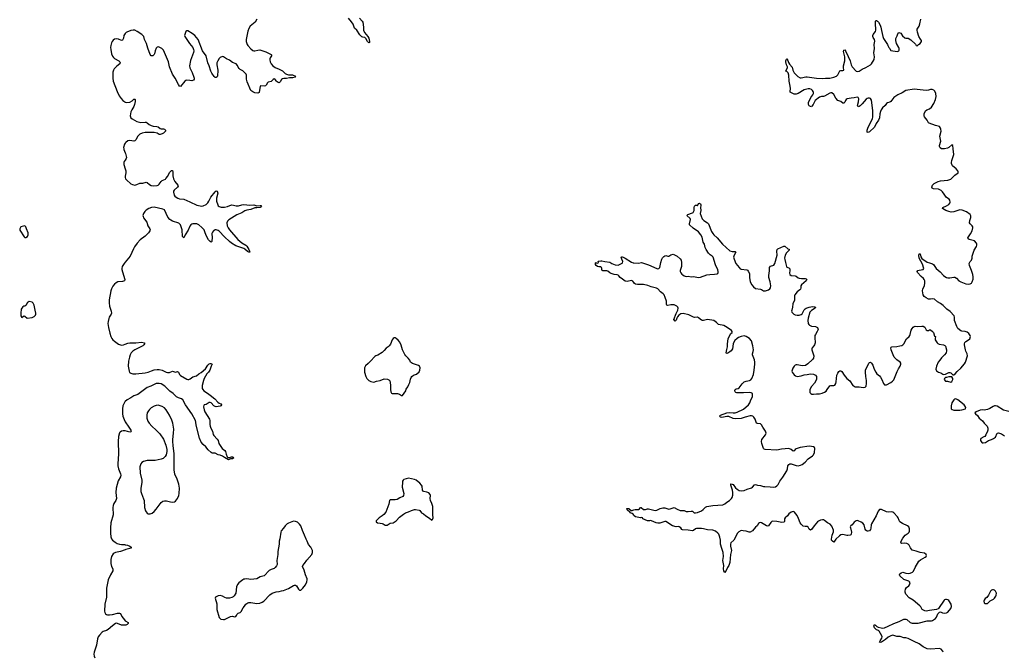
# Model space of a CAD drawing. Header units: inches. Extents: x 2294237 to 2473966, y 835830 to 1006981.
# Tile 19 of 77: x 2327926 to 2347283, y 910126 to 922539. Entities that reach past the tile are written whole.
import ezdxf

# ---------------------------------------------------------------- set-up
doc = ezdxf.new("R2010")
doc.units = ezdxf.units.IN
doc.header["$MEASUREMENT"] = 0
for name, color, linetype in [('C3921', 7, 'Continuous'), ('C3922', 7, 'Continuous'), ('C3931', 7, 'Continuous'), ('C3932', 7, 'Continuous'), ('C3941', 7, 'Continuous'), ('C3942', 7, 'Continuous')]:
    doc.layers.add(name, color=color, linetype=linetype)

msp = doc.modelspace()

# ---------------------------------------------------------------- linework, layer by layer
at = {"layer": 'C3921', "color": 6, "elevation": 200}
for points in [[(2329973, 920000), (2329975, 919990), (2330000, 919920)], [(2330000, 919779), (2329981, 919750), (2329974, 919730), (2329971, 919691), (2330000, 919606)], [(2330000, 919466), (2329997, 919450), (2330000, 919439)], [(2330000, 917775), (2329980, 917750), (2329940, 917690), (2329931, 917650), (2329933, 917630), (2329970, 917519), (2329990, 917430), (2329987, 917410), (2329949, 917391), (2329856, 917384), (2329822, 917370), (2329790, 917340), (2329759, 917301), (2329732, 917250), (2329718, 917210), (2329685, 917035), (2329683, 916977), (2329689, 916910), (2329727, 916810), (2329732, 916770), (2329727, 916750), (2329688, 916692), (2329676, 916664), (2329663, 916610), (2329661, 916570), (2329671, 916490), (2329697, 916377), (2329715, 916315), (2329735, 916275), (2329757, 916250), (2329790, 916223), (2329870, 916164), (2329910, 916146), (2329930, 916145), (2329970, 916152), (2330000, 916163)], [(2330000, 915034), (2329996, 915030), (2329971, 914990), (2329957, 914950), (2329948, 914890), (2329948, 914790), (2329953, 914750), (2329991, 914650), (2330000, 914638)], [(2330000, 914456), (2329990, 914458), (2329961, 914459), (2329929, 914451), (2329904, 914436), (2329890, 914422), (2329871, 914350), (2329864, 914250), (2329868, 914010), (2329855, 913810), (2329856, 913770), (2329869, 913709), (2329911, 913611), (2329915, 913585), (2329906, 913554), (2329862, 913478), (2329822, 913330), (2329813, 913250), (2329828, 913130), (2329824, 913110), (2329814, 913090), (2329775, 913030), (2329763, 912990), (2329760, 912950), (2329765, 912810), (2329720, 912650), (2329710, 912550), (2329709, 912449), (2329718, 912378), (2329734, 912334), (2329751, 912310), (2329800, 912270), (2329845, 912245), (2329890, 912229), (2329930, 912223), (2329990, 912222), (2330000, 912220)], [(2330000, 912121), (2329910, 912086), (2329807, 912070), (2329783, 912057), (2329761, 912039), (2329730, 911991), (2329718, 911930), (2329718, 911850), (2329733, 911793), (2329754, 911746), (2329758, 911730), (2329756, 911710), (2329711, 911629), (2329668, 911532), (2329643, 911430), (2329632, 911370), (2329631, 911190), (2329600, 911050), (2329595, 910915), (2329599, 910890), (2329610, 910865), (2329630, 910850), (2329650, 910845), (2329690, 910843), (2329750, 910849), (2329850, 910875), (2329890, 910877), (2329910, 910871), (2329933, 910810), (2329984, 910744), (2330000, 910727)], [(2330000, 910640), (2329930, 910643), (2329850, 910675), (2329830, 910677), (2329808, 910672), (2329749, 910630), (2329665, 910555), (2329630, 910537), (2329570, 910517), (2329550, 910504), (2329494, 910446), (2329472, 910408), (2329457, 910370), (2329439, 910250), (2329391, 910111), (2329386, 910070), (2329392, 910030), (2329404, 910000)]]:
    msp.add_lwpolyline(points, dxfattribs=at)
for points in [[(2328030, 918485), (2327950, 918469), (2327926, 918430), (2327930, 918405), (2328011, 918271), (2328030, 918258), (2328050, 918256), (2328079, 918281), (2328095, 918310), (2328092, 918350), (2328059, 918430), (2328050, 918468)], [(2328110, 916999), (2328090, 916989), (2328082, 916978), (2328050, 916919), (2328030, 916909), (2328010, 916906), (2327990, 916893), (2327967, 916870), (2327955, 916850), (2327946, 916774), (2327950, 916722), (2327970, 916688), (2328010, 916718), (2328030, 916712), (2328070, 916675), (2328170, 916687), (2328210, 916705), (2328236, 916730), (2328244, 916750), (2328244, 916770), (2328227, 916830), (2328208, 916930), (2328197, 916957), (2328190, 916969), (2328170, 916985)]]:
    msp.add_lwpolyline(points, close=True, dxfattribs=at)
at = {"layer": 'C3922', "color": 6, "elevation": 200}
for points in [[(2330000, 922268), (2329986, 922250), (2329976, 922230), (2329965, 922175), (2329950, 922139), (2329930, 922132), (2329870, 922156), (2329830, 922163), (2329787, 922153), (2329763, 922137), (2329742, 922110), (2329730, 922081), (2329719, 922030), (2329714, 921990), (2329715, 921950), (2329732, 921870), (2329750, 921819), (2329770, 921793), (2329790, 921776), (2329874, 921730), (2329894, 921710), (2329902, 921690), (2329896, 921670), (2329834, 921626), (2329784, 921576), (2329768, 921550), (2329758, 921510), (2329759, 921390), (2329766, 921330), (2329843, 921130), (2329884, 921044), (2329919, 920990), (2329952, 920952), (2329990, 920923), (2330000, 920920)], [(2330000, 920113), (2329985, 920090), (2329969, 920030), (2329973, 920000)]]:
    msp.add_lwpolyline(points, dxfattribs=at)
at = {"layer": 'C3931', "color": 6, "elevation": 200}
for points in [[(2330000, 919920), (2330004, 919910), (2330023, 919830), (2330020, 919810), (2330000, 919779)], [(2330000, 919606), (2330012, 919570), (2330010, 919530), (2330000, 919466)], [(2330000, 919439), (2330007, 919410), (2330024, 919390), (2330110, 919316), (2330143, 919303), (2330190, 919290), (2330230, 919299), (2330290, 919329), (2330350, 919329), (2330410, 919344), (2330430, 919340), (2330478, 919298), (2330510, 919280), (2330550, 919273), (2330630, 919280), (2330650, 919288), (2330670, 919304), (2330710, 919361), (2330730, 919380), (2330790, 919408), (2330801, 919419), (2330836, 919464), (2330870, 919533), (2330910, 919573), (2330930, 919574), (2330939, 919550), (2330937, 919470), (2330949, 919410), (2330978, 919358), (2331038, 919290), (2331040, 919270), (2331028, 919250), (2330963, 919190), (2330950, 919170), (2330947, 919150), (2330966, 919090), (2330978, 919070), (2330999, 919050), (2331032, 919032), (2331070, 919020), (2331150, 919009), (2331270, 918961), (2331410, 918895), (2331510, 918875), (2331530, 918880), (2331591, 918909), (2331623, 918937), (2331646, 918970), (2331670, 919027), (2331687, 919053), (2331770, 919159), (2331790, 919176), (2331810, 919170), (2331821, 919130), (2331798, 919030), (2331797, 918970), (2331819, 918899), (2331830, 918880), (2331850, 918865), (2331890, 918857), (2331950, 918856), (2332010, 918869), (2332090, 918898), (2332130, 918897), (2332183, 918883), (2332230, 918880), (2332290, 918900), (2332330, 918905), (2332450, 918895), (2332530, 918900), (2332590, 918884), (2332654, 918890), (2332670, 918886), (2332677, 918870), (2332670, 918857), (2332652, 918850), (2332590, 918841), (2332550, 918842), (2332471, 918809), (2332390, 918796), (2332350, 918784), (2332290, 918746), (2332198, 918702), (2332037, 918603), (2332010, 918580), (2331998, 918550), (2332008, 918490), (2332025, 918450), (2332049, 918409), (2332217, 918217), (2332295, 918155), (2332374, 918110), (2332391, 918090), (2332430, 918024), (2332446, 917990), (2332450, 917969), (2332430, 917970), (2332404, 917984), (2332350, 918032), (2332330, 918044), (2332290, 918053), (2332175, 918095), (2332090, 918146), (2332050, 918177), (2331950, 918272), (2331850, 918381), (2331830, 918393), (2331790, 918407), (2331770, 918408), (2331750, 918398), (2331733, 918387), (2331714, 918366), (2331705, 918335), (2331711, 918250), (2331706, 918194), (2331702, 918178), (2331690, 918170), (2331670, 918179), (2331640, 918210), (2331590, 918296), (2331568, 918370), (2331550, 918410), (2331510, 918455), (2331450, 918507), (2331410, 918527), (2331330, 918527), (2331310, 918523), (2331288, 918510), (2331270, 918481), (2331240, 918400), (2331176, 918310), (2331150, 918250), (2331130, 918279), (2331121, 918410), (2331085, 918510), (2331070, 918530), (2331057, 918537), (2330930, 918581), (2330897, 918597), (2330875, 918615), (2330840, 918660), (2330770, 918802), (2330737, 918817), (2330570, 918855), (2330519, 918850), (2330468, 918830), (2330410, 918793), (2330388, 918770), (2330359, 918730), (2330349, 918690), (2330352, 918670), (2330363, 918643), (2330423, 918563), (2330448, 918488), (2330486, 918430), (2330490, 918410), (2330486, 918390), (2330458, 918350), (2330395, 918285), (2330296, 918210), (2330234, 918146), (2330183, 918077), (2330161, 918039), (2330095, 917890), (2330000, 917775)], [(2340000, 917373), (2339982, 917402), (2339953, 917413), (2339870, 917396), (2339830, 917398), (2339780, 917440), (2339731, 917470), (2339706, 917506), (2339690, 917519), (2339670, 917525), (2339610, 917529), (2339556, 917550), (2339530, 917562), (2339490, 917595), (2339470, 917604), (2339390, 917603), (2339375, 917610), (2339369, 917630), (2339372, 917650), (2339365, 917670), (2339350, 917683), (2339310, 917684), (2339286, 917690), (2339261, 917710), (2339246, 917730), (2339244, 917756), (2339250, 917772), (2339261, 917761), (2339290, 917752), (2339308, 917770), (2339298, 917790), (2339305, 917795), (2339350, 917803), (2339370, 917802), (2339430, 917788), (2339530, 917774), (2339568, 917748), (2339630, 917721), (2339690, 917714), (2339769, 917751), (2339778, 917762), (2339784, 917790), (2339763, 917830), (2339749, 917871), (2339761, 917879), (2339770, 917879), (2339790, 917875), (2339830, 917854), (2339955, 917775), (2339990, 917760), (2340000, 917759)], [(2330000, 916163), (2330050, 916182), (2330090, 916191), (2330210, 916191), (2330319, 916199), (2330378, 916190), (2330380, 916170), (2330368, 916150), (2330344, 916130), (2330190, 916050), (2330150, 916024), (2330117, 915990), (2330095, 915950), (2330082, 915910), (2330067, 915830), (2330058, 915730), (2330075, 915630), (2330088, 915608), (2330108, 915590), (2330150, 915580), (2330210, 915578), (2330390, 915598), (2330450, 915611), (2330519, 915641), (2330570, 915657), (2330626, 915666), (2330670, 915665), (2330730, 915650), (2330808, 915610), (2330830, 915605), (2330874, 915606), (2330930, 915633), (2330990, 915613), (2331030, 915622), (2331050, 915610), (2331070, 915569), (2331089, 915549), (2331210, 915473), (2331230, 915466), (2331250, 915466), (2331280, 915480), (2331330, 915520), (2331399, 915541), (2331450, 915580), (2331494, 915606), (2331581, 915679), (2331624, 915750), (2331650, 915773), (2331670, 915783), (2331683, 915783), (2331712, 915772), (2331688, 915732), (2331661, 915650), (2331635, 915610), (2331604, 915576), (2331552, 915488), (2331539, 915450), (2331515, 915350), (2331516, 915290), (2331525, 915270), (2331547, 915247), (2331620, 915200), (2331670, 915157), (2331764, 915090), (2331823, 915023), (2331845, 915005), (2331879, 914990), (2331893, 914970), (2331886, 914950), (2331870, 914943), (2331788, 914930), (2331770, 914934), (2331742, 914950), (2331690, 915010), (2331670, 915017), (2331650, 915014), (2331590, 914978), (2331553, 914967), (2331544, 914956), (2331541, 914930), (2331550, 914870), (2331566, 914830), (2331656, 914690), (2331662, 914662), (2331663, 914583), (2331668, 914550), (2331682, 914510), (2331714, 914450), (2331730, 914390), (2331745, 914365), (2331810, 914295), (2331828, 914270), (2331841, 914210), (2331851, 914191), (2331909, 914109), (2331956, 914070), (2331970, 914050), (2331983, 914003), (2332006, 913946), (2332018, 913938), (2332050, 913934), (2332090, 913948), (2332110, 913948), (2332122, 913942), (2332133, 913930), (2332110, 913910), (2332070, 913906), (2332030, 913892), (2331950, 913936), (2331910, 913964), (2331870, 913980), (2331830, 913987), (2331770, 914022), (2331730, 914019), (2331710, 914021), (2331690, 914030), (2331630, 914087), (2331587, 914147), (2331530, 914190), (2331496, 914236), (2331458, 914318), (2331395, 914570), (2331391, 914630), (2331381, 914661), (2331312, 914792), (2331187, 914970), (2331131, 915070), (2331105, 915090), (2331050, 915109), (2331008, 915130), (2330942, 915190), (2330878, 915238), (2330777, 915337), (2330710, 915382), (2330670, 915392), (2330610, 915390), (2330505, 915335), (2330430, 915308), (2330250, 915173), (2330170, 915150), (2330111, 915109), (2330038, 915070), (2330000, 915034)], [(2330000, 914638), (2330074, 914530), (2330110, 914470), (2330116, 914450), (2330110, 914439), (2330090, 914436), (2330000, 914456)], [(2340000, 912801), (2339984, 912824), (2339970, 912834), (2339929, 912850), (2339918, 912870), (2339890, 912884), (2339870, 912906), (2339865, 912930), (2339870, 912934), (2339901, 912930), (2339950, 912892), (2339970, 912892), (2339978, 912902), (2340000, 912908)], [(2330000, 912220), (2330044, 912210), (2330092, 912190), (2330116, 912170), (2330116, 912150), (2330010, 912125), (2330000, 912121)], [(2330000, 910727), (2330010, 910717), (2330061, 910690), (2330058, 910670), (2330038, 910650), (2330010, 910640), (2330000, 910640)]]:
    msp.add_lwpolyline(points, dxfattribs=at)
at = {"layer": 'C3931', "color": 6, "elevation": 300}
for points in [[(2335310, 916285), (2335290, 916285), (2335270, 916274), (2335252, 916248), (2335215, 916165), (2335192, 916130), (2335172, 916110), (2335130, 916084), (2335090, 916036), (2335050, 916001), (2334970, 915947), (2334930, 915934), (2334910, 915921), (2334821, 915830), (2334780, 915780), (2334723, 915737), (2334709, 915711), (2334705, 915695), (2334705, 915610), (2334728, 915530), (2334750, 915486), (2334790, 915447), (2334830, 915430), (2334890, 915416), (2334944, 915436), (2335010, 915448), (2335090, 915481), (2335154, 915474), (2335182, 915462), (2335201, 915441), (2335212, 915412), (2335218, 915350), (2335216, 915270), (2335224, 915224), (2335237, 915197), (2335251, 915191), (2335351, 915191), (2335390, 915181), (2335430, 915152), (2335450, 915152), (2335515, 915245), (2335524, 915276), (2335559, 915321), (2335575, 915370), (2335597, 915410), (2335606, 915474), (2335624, 915510), (2335636, 915524), (2335670, 915551), (2335729, 915571), (2335780, 915620), (2335795, 915650), (2335798, 915698), (2335788, 915728), (2335764, 915744), (2335650, 915781), (2335609, 915810), (2335594, 915850), (2335561, 915890), (2335515, 915935), (2335499, 915958), (2335453, 916053), (2335425, 916145), (2335399, 916199), (2335370, 916239), (2335330, 916276)], [(2330650, 914961), (2330610, 914958), (2330570, 914945), (2330510, 914910), (2330480, 914880), (2330456, 914850), (2330435, 914810), (2330426, 914770), (2330427, 914710), (2330445, 914650), (2330472, 914610), (2330526, 914550), (2330612, 914472), (2330678, 914398), (2330753, 914293), (2330798, 914178), (2330816, 914090), (2330818, 914050), (2330804, 913990), (2330786, 913954), (2330768, 913932), (2330745, 913915), (2330710, 913901), (2330590, 913875), (2330430, 913876), (2330361, 913859), (2330330, 913837), (2330310, 913813), (2330299, 913790), (2330289, 913750), (2330292, 913630), (2330329, 913490), (2330327, 913450), (2330305, 913325), (2330307, 913270), (2330319, 913230), (2330363, 913123), (2330370, 913090), (2330382, 912950), (2330399, 912890), (2330410, 912867), (2330430, 912842), (2330450, 912830), (2330490, 912825), (2330530, 912840), (2330570, 912876), (2330610, 912918), (2330708, 913052), (2330742, 913078), (2330770, 913086), (2330810, 913086), (2330890, 913063), (2330930, 913056), (2330970, 913066), (2330990, 913078), (2331028, 913132), (2331053, 913187), (2331063, 913230), (2331068, 913332), (2331057, 913410), (2331023, 913510), (2330978, 913610), (2330962, 913690), (2330964, 914010), (2330942, 914170), (2330936, 914250), (2330937, 914290), (2330952, 914410), (2330954, 914490), (2330939, 914610), (2330919, 914670), (2330872, 914770), (2330806, 914870), (2330770, 914908), (2330730, 914936), (2330690, 914953)], [(2335570, 913530), (2335522, 913518), (2335479, 913501), (2335468, 913492), (2335454, 913470), (2335450, 913450), (2335447, 913350), (2335475, 913230), (2335473, 913187), (2335457, 913170), (2335398, 913142), (2335350, 913110), (2335310, 913102), (2335230, 913105), (2335210, 913101), (2335194, 913090), (2335181, 913019), (2335147, 912913), (2335121, 912859), (2335084, 912816), (2335052, 912788), (2334994, 912750), (2334935, 912690), (2334936, 912670), (2334962, 912650), (2335010, 912642), (2335050, 912640), (2335072, 912632), (2335110, 912605), (2335130, 912604), (2335150, 912608), (2335210, 912647), (2335267, 912653), (2335290, 912662), (2335329, 912691), (2335396, 912764), (2335470, 912822), (2335510, 912847), (2335570, 912866), (2335630, 912896), (2335690, 912915), (2335710, 912914), (2335779, 912899), (2335791, 912891), (2335824, 912850), (2335866, 912826), (2335910, 912788), (2335985, 912745), (2336030, 912705), (2336042, 912718), (2336054, 912750), (2336048, 912808), (2336045, 912970), (2336031, 913030), (2336003, 913090), (2335998, 913130), (2336004, 913190), (2335998, 913210), (2335970, 913238), (2335930, 913254), (2335870, 913265), (2335854, 913274), (2335842, 913290), (2335836, 913370), (2335827, 913390), (2335792, 913432), (2335723, 913490), (2335690, 913504)], [(2333310, 912681), (2333213, 912647), (2333186, 912630), (2333147, 912593), (2333113, 912547), (2333066, 912494), (2333058, 912470), (2333041, 912339), (2333029, 912291), (2333026, 912230), (2333001, 912090), (2333003, 912030), (2332983, 911910), (2332985, 911830), (2332975, 911805), (2332948, 911770), (2332930, 911755), (2332867, 911733), (2332830, 911711), (2332730, 911608), (2332653, 911587), (2332590, 911553), (2332470, 911539), (2332390, 911549), (2332353, 911547), (2332330, 911542), (2332310, 911530), (2332231, 911470), (2332210, 911442), (2332189, 911390), (2332174, 911270), (2332142, 911218), (2332122, 911198), (2332098, 911182), (2332050, 911171), (2331993, 911173), (2331962, 911182), (2331910, 911210), (2331870, 911223), (2331825, 911215), (2331776, 911190), (2331768, 911170), (2331799, 911059), (2331805, 910950), (2331848, 910790), (2331881, 910761), (2331930, 910748), (2331950, 910751), (2331990, 910768), (2332070, 910813), (2332110, 910818), (2332150, 910806), (2332175, 910810), (2332189, 910830), (2332193, 910850), (2332201, 910859), (2332224, 910876), (2332259, 910890), (2332281, 910910), (2332319, 910981), (2332348, 911012), (2332375, 911050), (2332410, 911078), (2332434, 911086), (2332472, 911088), (2332590, 911067), (2332650, 911072), (2332693, 911090), (2332726, 911114), (2332842, 911238), (2332892, 911270), (2332970, 911297), (2333030, 911302), (2333070, 911316), (2333110, 911323), (2333210, 911361), (2333310, 911420), (2333330, 911426), (2333350, 911425), (2333370, 911411), (2333406, 911350), (2333427, 911330), (2333450, 911330), (2333490, 911366), (2333542, 911430), (2333570, 911490), (2333577, 911530), (2333576, 911550), (2333545, 911630), (2333521, 911721), (2333488, 911790), (2333490, 911810), (2333523, 911850), (2333570, 911919), (2333671, 912029), (2333684, 912070), (2333684, 912090), (2333680, 912110), (2333650, 912170), (2333606, 912226), (2333580, 912290), (2333556, 912330), (2333528, 912408), (2333483, 912503), (2333450, 912590), (2333430, 912622), (2333390, 912661), (2333350, 912678)]]:
    msp.add_lwpolyline(points, close=True, dxfattribs=at)
at = {"layer": 'C3932', "color": 6, "elevation": 200}
for points in [[(2332589, 922550), (2332557, 922490), (2332457, 922410), (2332430, 922369), (2332412, 922312), (2332378, 922150), (2332380, 922110), (2332396, 922050), (2332410, 922029), (2332470, 921967), (2332510, 921934), (2332530, 921924), (2332550, 921925), (2332610, 921941), (2332650, 921944), (2332670, 921940), (2332763, 921910), (2332873, 921853), (2332877, 921850), (2332879, 921830), (2332851, 921789), (2332844, 921770), (2332844, 921750), (2332853, 921710), (2332869, 921670), (2332900, 921630), (2332950, 921598), (2333030, 921565), (2333092, 921532), (2333144, 921484), (2333170, 921468), (2333210, 921458), (2333290, 921454), (2333347, 921430), (2333335, 921410), (2333290, 921399), (2333230, 921399), (2333170, 921383), (2333117, 921383), (2333090, 921379), (2333070, 921363), (2333045, 921315), (2333030, 921299), (2333010, 921304), (2332990, 921316), (2332974, 921330), (2332950, 921363), (2332926, 921374), (2332910, 921366), (2332873, 921327), (2332812, 921308), (2332801, 921299), (2332772, 921250), (2332760, 921240), (2332730, 921233), (2332670, 921239), (2332652, 921230), (2332631, 921110), (2332610, 921094), (2332550, 921099), (2332510, 921119), (2332470, 921150), (2332395, 921315), (2332384, 921370), (2332386, 921450), (2332378, 921470), (2332360, 921490), (2332310, 921535), (2332261, 921561), (2332239, 921579), (2332223, 921603), (2332210, 921636), (2332181, 921670), (2332110, 921696), (2332050, 921746), (2331990, 921772), (2331930, 921812), (2331910, 921814), (2331870, 921796), (2331850, 921778), (2331819, 921730), (2331805, 921690), (2331801, 921650), (2331820, 921550), (2331813, 921427), (2331807, 921413), (2331790, 921401), (2331770, 921406), (2331750, 921420), (2331701, 921490), (2331681, 921530), (2331650, 921630), (2331626, 921690), (2331592, 921832), (2331517, 921930), (2331433, 922150), (2331370, 922226), (2331319, 922270), (2331230, 922317), (2331210, 922318), (2331193, 922307), (2331183, 922290), (2331163, 922230), (2331171, 922210), (2331266, 922070), (2331330, 921995), (2331346, 921950), (2331348, 921930), (2331343, 921897), (2331283, 921737), (2331265, 921630), (2331269, 921590), (2331319, 921499), (2331351, 921410), (2331356, 921390), (2331354, 921370), (2331340, 921350), (2331310, 921338), (2331270, 921341), (2331210, 921353), (2331190, 921347), (2331170, 921332), (2331090, 921227), (2331070, 921235), (2331050, 921265), (2330981, 921390), (2330929, 921470), (2330873, 921610), (2330853, 921710), (2330750, 921940), (2330720, 921970), (2330670, 922001), (2330650, 922007), (2330630, 922002), (2330610, 921979), (2330591, 921930), (2330578, 921870), (2330568, 921852), (2330541, 921830), (2330508, 921828), (2330490, 921855), (2330442, 921982), (2330420, 922070), (2330377, 922150), (2330368, 922210), (2330330, 922250), (2330234, 922310), (2330192, 922332), (2330155, 922335), (2330108, 922328), (2330030, 922297), (2330017, 922290), (2330000, 922268)], [(2334606, 922570), (2334660, 922510), (2334672, 922490), (2334684, 922390), (2334684, 922330), (2334705, 922285), (2334770, 922209), (2334790, 922174), (2334805, 922110), (2334801, 922090), (2334790, 922086), (2334763, 922110), (2334731, 922171), (2334710, 922189), (2334670, 922196), (2334650, 922205), (2334610, 922243), (2334554, 922334), (2334510, 922374), (2334484, 922450), (2334450, 922500), (2334390, 922566)], [(2330000, 920920), (2330030, 920913), (2330090, 920919), (2330135, 920945), (2330170, 920980), (2330190, 920980), (2330193, 920973), (2330196, 920930), (2330186, 920870), (2330168, 920832), (2330128, 920770), (2330113, 920730), (2330099, 920650), (2330108, 920610), (2330134, 920590), (2330230, 920539), (2330310, 920519), (2330390, 920525), (2330410, 920522), (2330430, 920512), (2330470, 920478), (2330510, 920457), (2330550, 920448), (2330622, 920442), (2330651, 920431), (2330690, 920402), (2330710, 920397), (2330750, 920397), (2330771, 920390), (2330793, 920370), (2330792, 920348), (2330750, 920306), (2330730, 920294), (2330690, 920285), (2330670, 920285), (2330626, 920306), (2330570, 920319), (2330490, 920322), (2330390, 920319), (2330331, 920309), (2330290, 920291), (2330266, 920270), (2330250, 920250), (2330210, 920175), (2330190, 920157), (2330170, 920153), (2330090, 920166), (2330050, 920156), (2330010, 920128), (2330000, 920113)]]:
    msp.add_lwpolyline(points, dxfattribs=at)
at = {"layer": 'C3941', "color": 6, "elevation": 200}
for points in [[(2340000, 917759), (2340090, 917754), (2340150, 917765), (2340170, 917761), (2340290, 917719), (2340450, 917647), (2340470, 917642), (2340492, 917648), (2340511, 917669), (2340530, 917767), (2340548, 917832), (2340564, 917856), (2340590, 917883), (2340610, 917901), (2340630, 917907), (2340670, 917891), (2340690, 917894), (2340730, 917918), (2340770, 917928), (2340810, 917914), (2340852, 917890), (2340910, 917839), (2340929, 917810), (2340939, 917770), (2340940, 917730), (2340934, 917686), (2340910, 917610), (2340910, 917590), (2340923, 917563), (2340941, 917541), (2340962, 917522), (2340990, 917505), (2341030, 917495), (2341070, 917498), (2341130, 917488), (2341170, 917490), (2341236, 917476), (2341270, 917473), (2341310, 917479), (2341434, 917526), (2341494, 917534), (2341584, 917536), (2341637, 917543), (2341650, 917551), (2341657, 917570), (2341659, 917590), (2341654, 917626), (2341604, 917724), (2341558, 917870), (2341541, 917890), (2341499, 917919), (2341468, 917948), (2341420, 918020), (2341402, 918062), (2341386, 918126), (2341366, 918170), (2341342, 918262), (2341319, 918310), (2341271, 918371), (2341165, 918445), (2341096, 918510), (2341094, 918530), (2341112, 918610), (2341110, 918630), (2341045, 918690), (2341062, 918710), (2341155, 918745), (2341167, 918753), (2341176, 918764), (2341183, 918790), (2341183, 918850), (2341190, 918874), (2341210, 918892), (2341230, 918897), (2341245, 918890), (2341250, 918882), (2341270, 918925), (2341290, 918931), (2341310, 918921), (2341315, 918910), (2341317, 918890), (2341311, 918849), (2341316, 918790), (2341304, 918730), (2341343, 918623), (2341374, 918594), (2341450, 918545), (2341466, 918530), (2341530, 918375), (2341550, 918340), (2341571, 918311), (2341638, 918250), (2341745, 918125), (2341890, 917997), (2341930, 917985), (2341990, 917985), (2341999, 917979), (2342005, 917970), (2341970, 917910), (2341961, 917870), (2341970, 917830), (2342008, 917750), (2342070, 917666), (2342090, 917645), (2342110, 917633), (2342221, 917621), (2342235, 917615), (2342250, 917597), (2342274, 917550), (2342272, 917470), (2342290, 917390), (2342322, 917330), (2342350, 917290), (2342390, 917254), (2342490, 917243), (2342510, 917235), (2342550, 917210), (2342570, 917208), (2342590, 917210), (2342650, 917232), (2342676, 917250), (2342688, 917272), (2342692, 917310), (2342679, 917390), (2342655, 917470), (2342652, 917510), (2342665, 917605), (2342669, 917670), (2342685, 917695), (2342750, 917717), (2342773, 917747), (2342816, 917910), (2342809, 917990), (2342815, 918025), (2342830, 918039), (2342950, 918088), (2342970, 918085), (2343030, 918035), (2343051, 918030), (2343053, 918010), (2343004, 917956), (2342973, 917910), (2342965, 917855), (2342967, 917827), (2342984, 917770), (2342999, 917690), (2343010, 917674), (2343050, 917662), (2343065, 917645), (2343065, 917610), (2343058, 917558), (2343067, 917530), (2343092, 917512), (2343170, 917505), (2343190, 917496), (2343230, 917467), (2343250, 917460), (2343293, 917453), (2343370, 917451), (2343385, 917445), (2343398, 917430), (2343386, 917410), (2343294, 917330), (2343284, 917310), (2343282, 917270), (2343275, 917245), (2343264, 917230), (2343209, 917191), (2343168, 917130), (2343160, 917110), (2343158, 917030), (2343123, 916957), (2343118, 916890), (2343103, 916830), (2343102, 916810), (2343109, 916790), (2343148, 916750), (2343170, 916740), (2343210, 916730), (2343250, 916733), (2343290, 916746), (2343310, 916761), (2343350, 916836), (2343370, 916856), (2343390, 916867), (2343450, 916890), (2343510, 916901), (2343550, 916898), (2343571, 916890), (2343563, 916870), (2343490, 916823), (2343461, 916790), (2343429, 916670), (2343423, 916630), (2343430, 916570), (2343439, 916550), (2343454, 916534), (2343490, 916517), (2343570, 916511), (2343586, 916506), (2343608, 916490), (2343623, 916450), (2343607, 916410), (2343569, 916351), (2343560, 916330), (2343556, 916290), (2343562, 916190), (2343552, 916152), (2343540, 916130), (2343506, 916090), (2343500, 916070), (2343501, 916050), (2343538, 915930), (2343531, 915890), (2343510, 915860), (2343422, 915778), (2343375, 915745), (2343310, 915737), (2343210, 915759), (2343190, 915757), (2343170, 915748), (2343150, 915727), (2343129, 915690), (2343111, 915650), (2343107, 915630), (2343112, 915610), (2343150, 915562), (2343181, 915541), (2343210, 915529), (2343250, 915532), (2343290, 915541), (2343350, 915562), (2343410, 915566), (2343470, 915580), (2343530, 915575), (2343572, 915550), (2343589, 915530), (2343594, 915510), (2343589, 915470), (2343550, 915399), (2343490, 915328), (2343462, 915270), (2343457, 915230), (2343462, 915210), (2343479, 915190), (2343502, 915182), (2343530, 915182), (2343590, 915188), (2343653, 915187), (2343702, 915198), (2343750, 915219), (2343779, 915241), (2343804, 915270), (2343850, 915345), (2343870, 915350), (2343930, 915348), (2343950, 915359), (2343970, 915390), (2343979, 915421), (2343988, 915552), (2344010, 915595), (2344030, 915623), (2344050, 915641), (2344070, 915637), (2344090, 915624), (2344132, 915550), (2344189, 915489), (2344244, 915444), (2344307, 915350), (2344330, 915334), (2344350, 915323), (2344430, 915325), (2344510, 915310), (2344550, 915315), (2344565, 915335), (2344574, 915390), (2344572, 915450), (2344559, 915530), (2344554, 915614), (2344556, 915650), (2344619, 915790), (2344630, 915803), (2344650, 915807), (2344670, 915787), (2344696, 915750), (2344726, 915670), (2344757, 915610), (2344780, 915580), (2344830, 915538), (2344850, 915514), (2344876, 915470), (2344910, 915388), (2344930, 915365), (2344950, 915360), (2344970, 915366), (2345054, 915406), (2345088, 915432), (2345110, 915464), (2345174, 915626), (2345201, 915679), (2345237, 915730), (2345250, 915770), (2345247, 915790), (2345235, 915810), (2345170, 915856), (2345117, 915910), (2345096, 915950), (2345056, 916050), (2345052, 916088), (2345058, 916102), (2345070, 916111), (2345170, 916116), (2345230, 916130), (2345267, 916133), (2345290, 916147), (2345310, 916167), (2345363, 916270), (2345410, 916310), (2345426, 916330), (2345434, 916350), (2345450, 916436), (2345470, 916471), (2345490, 916496), (2345510, 916511), (2345530, 916516), (2345570, 916507), (2345664, 916516), (2345690, 916514), (2345718, 916498), (2345747, 916447), (2345770, 916432), (2345790, 916432), (2345810, 916445), (2345830, 916447), (2345874, 916410), (2345890, 916390), (2345910, 916322), (2345932, 916310), (2345925, 916275), (2345926, 916250), (2345934, 916230), (2345962, 916190), (2345977, 916177), (2346005, 916165), (2346091, 916150), (2346116, 916136), (2346130, 916121), (2346148, 916050), (2346149, 916030), (2346138, 915990), (2346110, 915950), (2346048, 915892), (2346019, 915850), (2345982, 915810), (2345947, 915733), (2345936, 915670), (2345950, 915641), (2345970, 915623), (2345990, 915611), (2346036, 915596), (2346074, 915570), (2346090, 915567), (2346126, 915574), (2346190, 915605), (2346210, 915605), (2346230, 915598), (2346270, 915562), (2346290, 915558), (2346320, 915580), (2346354, 915626), (2346430, 915691), (2346502, 915778), (2346519, 915810), (2346557, 915930), (2346551, 915970), (2346525, 916025), (2346518, 916050), (2346499, 916150), (2346499, 916170), (2346506, 916194), (2346524, 916216), (2346582, 916250), (2346604, 916270), (2346618, 916310), (2346612, 916330), (2346583, 916370), (2346550, 916396), (2346512, 916412), (2346450, 916416), (2346430, 916424), (2346370, 916473), (2346347, 916507), (2346304, 916630), (2346305, 916690), (2346296, 916716), (2346221, 916801), (2346154, 916850), (2346082, 916922), (2346030, 916959), (2345970, 916992), (2345910, 917047), (2345870, 917055), (2345830, 917047), (2345790, 917048), (2345744, 917070), (2345710, 917099), (2345690, 917130), (2345677, 917210), (2345684, 917250), (2345716, 917310), (2345721, 917370), (2345718, 917410), (2345710, 917430), (2345694, 917450), (2345646, 917490), (2345576, 917570), (2345567, 917590), (2345585, 917610), (2345610, 917619), (2345690, 917628), (2345699, 917650), (2345672, 917732), (2345609, 917851), (2345603, 917910), (2345608, 917930), (2345610, 917935), (2345630, 917939), (2345640, 917880), (2345663, 917843), (2345770, 917777), (2345810, 917759), (2345870, 917740), (2345889, 917729), (2345946, 917650), (2346025, 917585), (2346088, 917510), (2346112, 917490), (2346150, 917470), (2346174, 917466), (2346210, 917466), (2346290, 917481), (2346310, 917478), (2346341, 917461), (2346390, 917408), (2346430, 917385), (2346530, 917346), (2346570, 917341), (2346612, 917348), (2346637, 917363), (2346653, 917387), (2346670, 917442), (2346673, 917487), (2346666, 917530), (2346640, 917610), (2346600, 917710), (2346595, 917750), (2346610, 917788), (2346636, 917810), (2346648, 917830), (2346654, 917850), (2346654, 917890), (2346662, 917930), (2346692, 918008), (2346737, 918083), (2346743, 918110), (2346742, 918130), (2346735, 918150), (2346698, 918190), (2346670, 918202), (2346590, 918222), (2346576, 918230), (2346568, 918250), (2346620, 918330), (2346651, 918390), (2346663, 918450), (2346663, 918470), (2346654, 918490), (2346609, 918530), (2346601, 918550), (2346606, 918590), (2346626, 918650), (2346623, 918683), (2346610, 918710), (2346543, 918763), (2346458, 918798), (2346410, 918799), (2346290, 918761), (2346237, 918757), (2346190, 918768), (2346134, 918790), (2346070, 918830), (2346076, 918850), (2346150, 918878), (2346195, 918910), (2346211, 918930), (2346219, 918950), (2346211, 918991), (2346200, 919010), (2346147, 919047), (2346070, 919158), (2346045, 919185), (2345990, 919211), (2345890, 919216), (2345862, 919230), (2345856, 919250), (2345874, 919286), (2345902, 919318), (2345981, 919359), (2346029, 919371), (2346173, 919387), (2346230, 919408), (2346254, 919426), (2346310, 919482), (2346373, 919530), (2346379, 919550), (2346369, 919570), (2346334, 919610), (2346268, 919668), (2346247, 919710), (2346246, 919730), (2346254, 919770), (2346291, 919890), (2346278, 920000)], [(2340000, 912908), (2340025, 912915), (2340090, 912911), (2340110, 912923), (2340130, 912951), (2340146, 912954), (2340193, 912913), (2340227, 912913), (2340270, 912928), (2340290, 912928), (2340390, 912898), (2340430, 912894), (2340450, 912897), (2340519, 912930), (2340570, 912944), (2340610, 912945), (2340690, 912920), (2340716, 912924), (2340770, 912948), (2340790, 912950), (2340850, 912917), (2340910, 912896), (2340930, 912892), (2340990, 912892), (2341030, 912877), (2341070, 912873), (2341130, 912882), (2341150, 912878), (2341188, 912850), (2341210, 912847), (2341250, 912854), (2341330, 912885), (2341365, 912910), (2341410, 912956), (2341437, 912970), (2341550, 912994), (2341750, 913005), (2341790, 913024), (2341826, 913054), (2341881, 913090), (2341919, 913130), (2341931, 913150), (2341944, 913196), (2341946, 913250), (2341938, 913290), (2341905, 913390), (2341904, 913410), (2341910, 913418), (2341930, 913414), (2341950, 913402), (2341997, 913337), (2342030, 913310), (2342070, 913287), (2342110, 913282), (2342170, 913285), (2342230, 913313), (2342310, 913336), (2342333, 913350), (2342370, 913398), (2342390, 913404), (2342432, 913392), (2342490, 913386), (2342547, 913367), (2342578, 913362), (2342678, 913358), (2342750, 913349), (2342782, 913358), (2342810, 913376), (2342835, 913405), (2342871, 913470), (2342931, 913550), (2343008, 913670), (2343020, 913710), (2343030, 913770), (2343044, 913796), (2343070, 913808), (2343090, 913808), (2343190, 913775), (2343230, 913773), (2343276, 913784), (2343310, 913799), (2343370, 913844), (2343428, 913912), (2343510, 913966), (2343531, 913989), (2343551, 914030), (2343560, 914110), (2343554, 914130), (2343530, 914146), (2343494, 914154), (2343450, 914156), (2343268, 914132), (2343190, 914103), (2343169, 914090), (2343150, 914069), (2343130, 914060), (2343090, 914094), (2343050, 914111), (2342902, 914098), (2342810, 914078), (2342582, 914090), (2342562, 914102), (2342550, 914115), (2342516, 914210), (2342508, 914250), (2342519, 914290), (2342590, 914379), (2342600, 914410), (2342597, 914430), (2342589, 914450), (2342534, 914530), (2342510, 914578), (2342490, 914594), (2342430, 914600), (2342412, 914612), (2342383, 914690), (2342358, 914730), (2342337, 914750), (2342315, 914755), (2342290, 914753), (2342190, 914730), (2342110, 914702), (2341990, 914693), (2341950, 914702), (2341870, 914739), (2341830, 914741), (2341730, 914724), (2341705, 914730), (2341685, 914750), (2341703, 914770), (2341830, 914815), (2341890, 914821), (2341951, 914811), (2341990, 914814), (2342030, 914828), (2342154, 914886), (2342257, 914970), (2342280, 915010), (2342299, 915070), (2342332, 915130), (2342335, 915170), (2342332, 915190), (2342306, 915206), (2342270, 915211), (2342156, 915204), (2342026, 915206), (2342007, 915210), (2341990, 915223), (2341983, 915250), (2341990, 915270), (2342010, 915282), (2342050, 915292), (2342070, 915306), (2342130, 915384), (2342170, 915419), (2342210, 915437), (2342271, 915449), (2342298, 915462), (2342320, 915490), (2342350, 915567), (2342366, 915650), (2342381, 915770), (2342380, 915810), (2342370, 915852), (2342330, 915950), (2342330, 915970), (2342345, 916015), (2342350, 916050), (2342342, 916130), (2342311, 916230), (2342276, 916276), (2342210, 916316), (2342170, 916326), (2342107, 916310), (2342056, 916290), (2342030, 916274), (2341987, 916233), (2341959, 916190), (2341952, 916170), (2341938, 916070), (2341916, 916030), (2341890, 916009), (2341850, 915987), (2341830, 915980), (2341821, 915981), (2341813, 915993), (2341825, 916055), (2341841, 916110), (2341839, 916170), (2341856, 916270), (2341871, 916310), (2341910, 916372), (2341930, 916390), (2341936, 916410), (2341918, 916430), (2341833, 916493), (2341770, 916526), (2341666, 916547), (2341628, 916590), (2341570, 916630), (2341450, 916649), (2341370, 916629), (2341350, 916629), (2341330, 916636), (2341270, 916681), (2341250, 916691), (2341192, 916688), (2341170, 916694), (2341081, 916741), (2340970, 916768), (2340922, 916758), (2340887, 916733), (2340860, 916700), (2340842, 916670), (2340830, 916634), (2340810, 916617), (2340785, 916650), (2340830, 916766), (2340867, 916830), (2340872, 916870), (2340866, 916890), (2340847, 916910), (2340790, 916935), (2340730, 916937), (2340670, 916922), (2340650, 916929), (2340645, 916945), (2340641, 917010), (2340618, 917078), (2340594, 917130), (2340574, 917154), (2340525, 917190), (2340469, 917249), (2340443, 917263), (2340342, 917290), (2340277, 917317), (2340190, 917337), (2340070, 917337), (2340030, 917341), (2340010, 917357), (2340000, 917373)], [(2347370, 914842), (2347267, 914867), (2347142, 914942), (2347110, 914951), (2347090, 914950), (2347062, 914938), (2347000, 914900), (2346950, 914880), (2346890, 914868), (2346850, 914870), (2346810, 914863), (2346731, 914830), (2346705, 914810), (2346718, 914790), (2346758, 914758), (2346790, 914710), (2346855, 914655), (2346890, 914608), (2346944, 914550), (2346960, 914510), (2346959, 914470), (2346953, 914450), (2346921, 914379), (2346898, 914350), (2346882, 914338), (2346824, 914310), (2346812, 914290), (2346816, 914270), (2346842, 914230), (2346850, 914224), (2346870, 914221), (2346914, 914230), (2346970, 914271), (2347030, 914290), (2347072, 914310), (2347110, 914336), (2347144, 914410), (2347170, 914421), (2347230, 914401), (2347290, 914363)], [(2346079, 910110), (2346074, 910130), (2346045, 910165), (2346010, 910179), (2345830, 910171), (2345770, 910178), (2345690, 910215), (2345610, 910274), (2345510, 910317), (2345390, 910381), (2345350, 910393), (2345310, 910393), (2345237, 910417), (2345170, 910417), (2345110, 910440), (2345090, 910443), (2345050, 910431), (2344998, 910402), (2344950, 910358), (2344905, 910335), (2344870, 910307), (2344850, 910298), (2344830, 910308), (2344840, 910330), (2344877, 910383), (2344883, 910410), (2344877, 910430), (2344821, 910521), (2344810, 910532), (2344770, 910550), (2344748, 910568), (2344731, 910590), (2344720, 910630), (2344730, 910650), (2344750, 910641), (2344776, 910616), (2344802, 910602), (2344865, 910585), (2344890, 910583), (2344930, 910589), (2345002, 910618), (2345110, 910670), (2345215, 910710), (2345310, 910761), (2345350, 910759), (2345370, 910750), (2345430, 910690), (2345470, 910678), (2345590, 910681), (2345765, 910725), (2345850, 910722), (2345871, 910729), (2345932, 910768), (2345950, 910794), (2345978, 910862), (2346010, 910895), (2346030, 910899), (2346070, 910885), (2346110, 910879), (2346150, 910884), (2346170, 910896), (2346231, 910970), (2346246, 911010), (2346238, 911050), (2346190, 911122), (2346170, 911138), (2346150, 911144), (2346130, 911143), (2346110, 911136), (2346104, 911130), (2345991, 910969), (2345980, 910960), (2345950, 910950), (2345810, 910931), (2345750, 910918), (2345721, 910921), (2345693, 910933), (2345670, 910950), (2345641, 911001), (2345622, 911022), (2345490, 911130), (2345410, 911179), (2345348, 911250), (2345334, 911290), (2345334, 911310), (2345344, 911350), (2345363, 911377), (2345404, 911410), (2345419, 911430), (2345428, 911450), (2345431, 911470), (2345421, 911490), (2345405, 911505), (2345310, 911540), (2345230, 911607), (2345223, 911630), (2345230, 911646), (2345253, 911667), (2345290, 911679), (2345350, 911660), (2345390, 911655), (2345430, 911664), (2345477, 911683), (2345497, 911703), (2345529, 911771), (2345604, 911896), (2345637, 911923), (2345730, 911973), (2345745, 911990), (2345752, 912012), (2345746, 912030), (2345715, 912055), (2345630, 912067), (2345550, 912095), (2345474, 912114), (2345440, 912160), (2345416, 912210), (2345396, 912230), (2345370, 912244), (2345330, 912250), (2345270, 912242), (2345253, 912250), (2345252, 912270), (2345258, 912290), (2345286, 912350), (2345335, 912410), (2345393, 912450), (2345411, 912469), (2345421, 912490), (2345422, 912530), (2345404, 912570), (2345383, 912590), (2345281, 912641), (2345230, 912672), (2345214, 912694), (2345196, 912750), (2345184, 912770), (2345110, 912849), (2345090, 912861), (2345070, 912866), (2345010, 912863), (2344970, 912867), (2344870, 912911), (2344850, 912915), (2344829, 912910), (2344802, 912878), (2344764, 912790), (2344672, 912630), (2344663, 912610), (2344657, 912543), (2344650, 912517), (2344630, 912495), (2344610, 912490), (2344590, 912490), (2344570, 912498), (2344558, 912510), (2344549, 912529), (2344529, 912609), (2344502, 912642), (2344466, 912666), (2344410, 912690), (2344390, 912695), (2344368, 912692), (2344333, 912667), (2344290, 912613), (2344265, 912595), (2344257, 912583), (2344254, 912570), (2344257, 912550), (2344277, 912470), (2344273, 912430), (2344265, 912415), (2344250, 912406), (2344210, 912402), (2344190, 912403), (2344110, 912424), (2344070, 912415), (2344042, 912398), (2343970, 912327), (2343930, 912273), (2343903, 912290), (2343889, 912310), (2343885, 912330), (2343899, 912410), (2343925, 912475), (2343928, 912510), (2343890, 912588), (2343863, 912623), (2343808, 912648), (2343750, 912697), (2343730, 912707), (2343710, 912708), (2343670, 912702), (2343630, 912682), (2343610, 912668), (2343545, 912595), (2343490, 912520), (2343470, 912510), (2343450, 912529), (2343428, 912568), (2343410, 912577), (2343370, 912576), (2343330, 912587), (2343290, 912622), (2343270, 912650), (2343239, 912739), (2343210, 912796), (2343160, 912860), (2343150, 912869), (2343130, 912877), (2343090, 912860), (2343050, 912828), (2343018, 912790), (2342973, 912750), (2342962, 912730), (2342964, 912676), (2342950, 912663), (2342910, 912660), (2342810, 912680), (2342730, 912683), (2342710, 912674), (2342690, 912658), (2342650, 912594), (2342630, 912588), (2342610, 912594), (2342510, 912650), (2342490, 912655), (2342470, 912651), (2342450, 912635), (2342425, 912595), (2342390, 912567), (2342330, 912494), (2342290, 912467), (2342270, 912465), (2342210, 912485), (2342150, 912497), (2342110, 912498), (2342063, 912477), (2342036, 912450), (2341963, 912310), (2341910, 912255), (2341900, 912230), (2341901, 912190), (2341921, 912110), (2341900, 912030), (2341890, 911870), (2341870, 911815), (2341844, 911776), (2341810, 911699), (2341790, 911677), (2341770, 911709), (2341760, 911750), (2341766, 911810), (2341764, 911844), (2341752, 911910), (2341762, 911990), (2341757, 912070), (2341728, 912148), (2341707, 912230), (2341702, 912310), (2341693, 912370), (2341670, 912427), (2341653, 912450), (2341604, 912490), (2341552, 912510), (2341450, 912515), (2341370, 912536), (2341330, 912540), (2341230, 912539), (2341210, 912532), (2341170, 912501), (2341150, 912497), (2341070, 912510), (2340956, 912516), (2340942, 912522), (2340923, 912550), (2340892, 912572), (2340870, 912578), (2340830, 912575), (2340761, 912590), (2340630, 912677), (2340610, 912678), (2340510, 912646), (2340470, 912642), (2340438, 912650), (2340350, 912691), (2340330, 912694), (2340310, 912688), (2340269, 912689), (2340178, 912730), (2340169, 912749), (2340150, 912753), (2340130, 912748), (2340033, 912770), (2340008, 912790), (2340000, 912801)]]:
    msp.add_lwpolyline(points, dxfattribs=at)
for points in [[(2346223, 915523), (2346190, 915522), (2346150, 915509), (2346130, 915508), (2346105, 915490), (2346098, 915470), (2346130, 915432), (2346168, 915432), (2346230, 915416), (2346250, 915431), (2346269, 915470), (2346269, 915490), (2346250, 915518)], [(2346330, 915085), (2346310, 915084), (2346301, 915079), (2346290, 915069), (2346253, 915007), (2346240, 914950), (2346241, 914890), (2346256, 914876), (2346290, 914866), (2346410, 914864), (2346450, 914869), (2346522, 914890), (2346524, 914916), (2346509, 914950), (2346492, 914970), (2346370, 915067)], [(2347050, 911335), (2347030, 911326), (2347010, 911306), (2346970, 911230), (2346939, 911181), (2346910, 911161), (2346886, 911134), (2346881, 911110), (2346890, 911082), (2346910, 911067), (2346930, 911063), (2346950, 911068), (2347003, 911117), (2347070, 911150), (2347091, 911170), (2347114, 911210), (2347123, 911230), (2347127, 911270), (2347110, 911305), (2347090, 911325), (2347070, 911333)]]:
    msp.add_lwpolyline(points, close=True, dxfattribs=at)
at = {"layer": 'C3942', "color": 6, "elevation": 200}
msp.add_lwpolyline([(2346278, 920000), (2346269, 920069), (2346250, 920079), (2346190, 920025), (2346166, 920014), (2346110, 920002), (2346050, 920004), (2346021, 920021), (2346008, 920048), (2346008, 920068), (2346035, 920150), (2346017, 920250), (2346040, 920350), (2346038, 920390), (2346032, 920410), (2346010, 920437), (2345930, 920459), (2345803, 920503), (2345792, 920512), (2345766, 920566), (2345715, 920630), (2345707, 920650), (2345705, 920690), (2345737, 920750), (2345761, 920770), (2345810, 920790), (2345850, 920822), (2345895, 920890), (2345928, 920972), (2345944, 921030), (2345938, 921090), (2345915, 921135), (2345896, 921156), (2345865, 921165), (2345830, 921164), (2345790, 921151), (2345750, 921147), (2345510, 921173), (2345350, 921148), (2345276, 921104), (2345190, 921065), (2345114, 921010), (2345050, 920928), (2345030, 920916), (2344990, 920906), (2344970, 920894), (2344938, 920850), (2344890, 920805), (2344865, 920770), (2344847, 920733), (2344837, 920690), (2344829, 920610), (2344810, 920563), (2344762, 920498), (2344730, 920430), (2344630, 920333), (2344610, 920321), (2344587, 920330), (2344586, 920370), (2344605, 920430), (2344689, 920590), (2344699, 920630), (2344696, 920750), (2344682, 920910), (2344670, 920958), (2344650, 920990), (2344630, 920997), (2344610, 920997), (2344590, 920992), (2344570, 920980), (2344490, 920884), (2344450, 920844), (2344430, 920830), (2344410, 920827), (2344400, 920850), (2344417, 920923), (2344424, 920984), (2344411, 921011), (2344390, 921014), (2344330, 921002), (2344270, 920999), (2344197, 920983), (2344172, 920968), (2344159, 920950), (2344145, 920915), (2344130, 920897), (2344110, 920901), (2344070, 920933), (2344008, 920948), (2343970, 921000), (2343929, 921069), (2343890, 921102), (2343870, 921104), (2343850, 921097), (2343750, 921034), (2343730, 921029), (2343690, 921028), (2343650, 921014), (2343566, 920950), (2343550, 920926), (2343528, 920872), (2343502, 920838), (2343490, 920827), (2343470, 920832), (2343450, 920847), (2343436, 920870), (2343433, 920890), (2343436, 920910), (2343482, 921010), (2343518, 921062), (2343530, 921090), (2343531, 921110), (2343524, 921130), (2343512, 921150), (2343490, 921170), (2343461, 921181), (2343430, 921182), (2343350, 921162), (2343230, 921089), (2343190, 921076), (2343150, 921076), (2343075, 921115), (2343072, 921130), (2343078, 921190), (2343074, 921230), (2343055, 921330), (2343050, 921450), (2343035, 921495), (2343010, 921521), (2342987, 921530), (2342992, 921550), (2343018, 921590), (2343019, 921610), (2343002, 921650), (2342985, 921710), (2342987, 921730), (2342999, 921761), (2343010, 921767), (2343030, 921736), (2343040, 921700), (2343062, 921662), (2343110, 921608), (2343128, 921548), (2343154, 921494), (2343223, 921423), (2343270, 921396), (2343290, 921395), (2343382, 921418), (2343410, 921419), (2343590, 921390), (2343710, 921380), (2343770, 921390), (2343850, 921392), (2343930, 921409), (2343983, 921430), (2344010, 921458), (2344050, 921535), (2344070, 921542), (2344110, 921539), (2344129, 921550), (2344119, 921599), (2344120, 921630), (2344145, 921730), (2344147, 921807), (2344124, 921916), (2344130, 921938), (2344150, 921945), (2344170, 921915), (2344216, 921816), (2344252, 921730), (2344274, 921650), (2344291, 921610), (2344370, 921525), (2344390, 921518), (2344430, 921525), (2344490, 921566), (2344561, 921599), (2344650, 921650), (2344670, 921671), (2344724, 921756), (2344730, 921810), (2344720, 921890), (2344730, 921970), (2344728, 922050), (2344739, 922119), (2344734, 922150), (2344705, 922190), (2344698, 922210), (2344700, 922230), (2344707, 922250), (2344750, 922305), (2344757, 922330), (2344759, 922370), (2344751, 922430), (2344752, 922508), (2344760, 922520), (2344770, 922523), (2344790, 922512), (2344810, 922488), (2344841, 922430), (2344855, 922390), (2344867, 922327), (2344884, 922270), (2344893, 922210), (2344910, 922171), (2344986, 922050), (2344991, 922030), (2345011, 921991), (2345030, 921971), (2345043, 921943), (2345053, 921933), (2345090, 921924), (2345184, 921916), (2345209, 921930), (2345217, 921943), (2345218, 921970), (2345211, 921990), (2345161, 922070), (2345150, 922130), (2345150, 922172), (2345177, 922223), (2345190, 922262), (2345210, 922285), (2345250, 922271), (2345282, 922222), (2345330, 922183), (2345350, 922174), (2345393, 922173), (2345446, 922146), (2345536, 922056), (2345550, 922032), (2345570, 922022), (2345598, 922050), (2345629, 922071), (2345655, 922110), (2345654, 922130), (2345634, 922154), (2345605, 922210), (2345576, 922296), (2345570, 922330), (2345572, 922350), (2345609, 922410), (2345625, 922455), (2345644, 922550)], dxfattribs=at)

doc.saveas('drawing.dxf')
